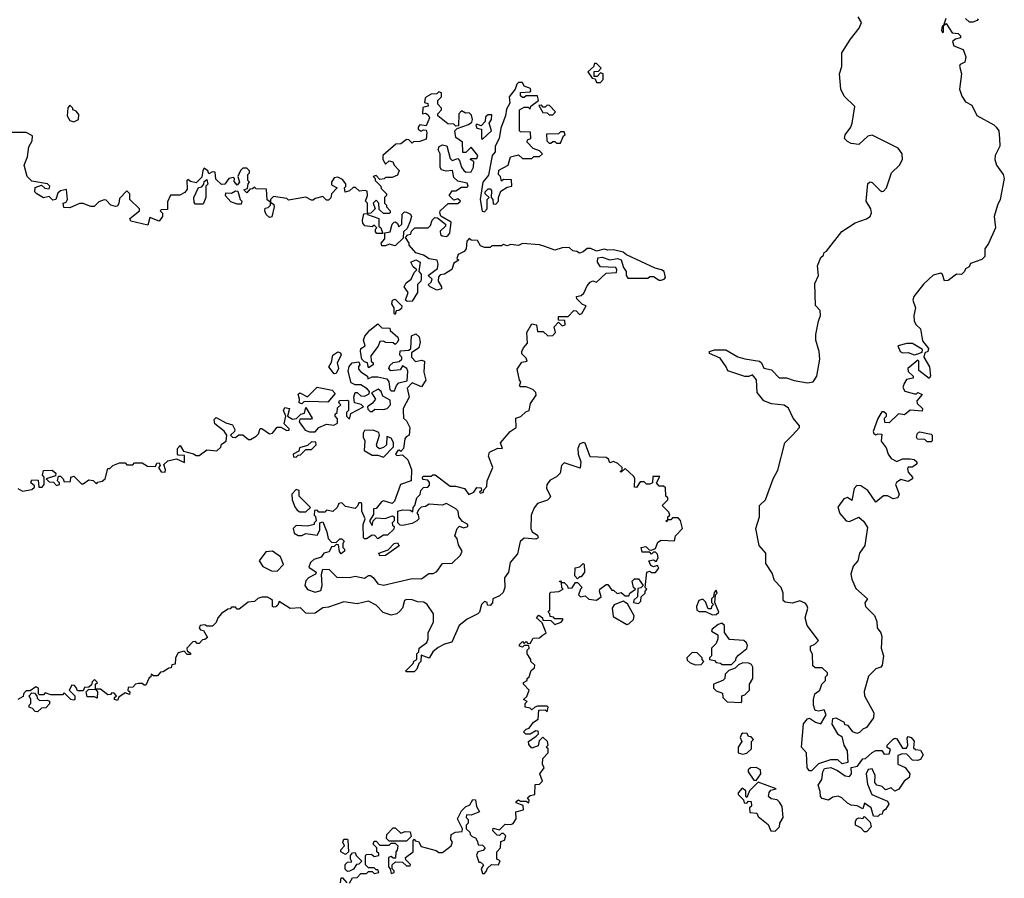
# Model space of a CAD drawing. Extents: x 2604950 to 2749250, y 940531 to 1028284.
# Tile 75 of 220: x 2629441 to 2634620, y 1017505 to 1022020. Entities that reach past the tile are written whole.
import ezdxf

# ---------------------------------------------------------------- set-up
doc = ezdxf.new("R2010")
doc.units = 0

msp = doc.modelspace()

# ---------------------------------------------------------------- linework, layer by layer
at = {"layer": '0CON05XD'}
for points in [[(2634313, 1022027), (2634300, 1021990), (2634292.5, 1021985), (2634290, 1021965), (2634295, 1021952.5), (2634300, 1021955), (2634300, 1021990), (2634315, 1022000), (2634345, 1021950), (2634377, 1021947), (2634390, 1021935), (2634390, 1021925), (2634363, 1021917), (2634347.5, 1021905), (2634355, 1021882.5), (2634403, 1021863), (2634417.5, 1021825), (2634413, 1021797), (2634387.5, 1021785), (2634383.8, 1021775), (2634394, 1021735), (2634384.4, 1021655), (2634397.3, 1021617.3), (2634415, 1021588.8), (2634450, 1021570), (2634475, 1021516.2), (2634565, 1021467.5), (2634578, 1021455), (2634590.8, 1021435), (2634594.4, 1021395), (2634595.6, 1021355), (2634572.2, 1021305), (2634570, 1021285), (2634578.6, 1021255), (2634614.2, 1021205), (2634620, 1021185), (2634598.8, 1021075), (2634583.8, 1021045), (2634566.7, 1020985), (2634573.8, 1020925), (2634536.8, 1020843.2), (2634516.7, 1020815), (2634517.5, 1020775), (2634501.7, 1020758.3), (2634441.7, 1020738.3), (2634435, 1020720), (2634415, 1020710), (2634410, 1020695), (2634395, 1020680), (2634368.3, 1020681.7), (2634325, 1020648.8), (2634305, 1020647.5), (2634295, 1020680), (2634286.4, 1020686.4), (2634245, 1020676.7), (2634195, 1020628.8), (2634143.8, 1020565), (2634138, 1020545), (2634152, 1020505), (2634144, 1020465), (2634146.7, 1020435), (2634155.9, 1020415.9), (2634180, 1020395), (2634190.5, 1020330.5), (2634221.7, 1020291.7), (2634217.5, 1020275), (2634201.7, 1020268.3), (2634197.5, 1020245), (2634226.7, 1020195), (2634232.5, 1020145), (2634225, 1020132.5), (2634170, 1020175), (2634170, 1020225), (2634165, 1020230), (2634113.3, 1020185), (2634115, 1020170), (2634140, 1020145), (2634140, 1020135), (2634105, 1020127.5), (2634093.8, 1020106.2), (2634086.7, 1020085), (2634096.4, 1020066.4), (2634147, 1020053), (2634157.5, 1020052.5), (2634165, 1020060), (2634188.3, 1020048.3), (2634160, 1020015), (2634161.7, 1020001.7), (2634190, 1019975), (2634188.3, 1019961.7), (2634125, 1019966.7), (2634095, 1019942.5), (2634063, 1019947), (2634015, 1019900), (2633991.7, 1019901.7), (2633990, 1019925), (2634000, 1019935), (2634000, 1019945), (2633987, 1019957), (2633975, 1019957.5), (2633955, 1019922.5), (2633930, 1019855), (2633933.6, 1019843.6), (2633945, 1019837.5), (2633955, 1019842.5), (2633975, 1019840), (2633973, 1019803), (2633998.3, 1019768.3), (2634008.8, 1019735), (2634025, 1019713.3), (2634055, 1019697.5), (2634085, 1019710), (2634125, 1019710), (2634145, 1019707.5), (2634160, 1019695), (2634160, 1019685), (2634150, 1019675), (2634135, 1019667.5), (2634115, 1019667.5), (2634110.7, 1019659.3), (2634115, 1019640), (2634137.5, 1019615), (2634137.5, 1019605), (2634115, 1019591.2), (2634075, 1019602.5), (2634053.6, 1019586.4), (2634047.5, 1019575), (2634067.5, 1019525), (2634060, 1019505), (2634035, 1019500), (2634005.8, 1019515.8), (2633985, 1019516), (2633945, 1019482.5), (2633902, 1019545), (2633865, 1019568), (2633845, 1019570), (2633830, 1019555), (2633818.3, 1019491.7), (2633795, 1019507.5), (2633775, 1019500), (2633743.9, 1019456.1), (2633755, 1019422.5), (2633787.5, 1019385), (2633805, 1019381.2), (2633855, 1019403.3), (2633881.7, 1019381.7), (2633899.5, 1019349.5), (2633892, 1019292), (2633886.2, 1019255), (2633858, 1019215), (2633849.2, 1019175), (2633824.4, 1019145.6), (2633812.5, 1019105), (2633817.7, 1019077.7), (2633839.5, 1019029.5), (2633900, 1018975), (2633887, 1018953), (2633890, 1018935), (2633937, 1018887), (2633949.2, 1018855), (2633951.2, 1018821.2), (2633970, 1018795), (2633975.8, 1018775.8), (2633972, 1018715), (2633984.2, 1018675), (2633977.5, 1018625), (2633970, 1018615), (2633944, 1018606), (2633905, 1018567.5), (2633882.3, 1018487.7), (2633883.8, 1018465), (2633933.8, 1018375), (2633931.7, 1018348.3), (2633895, 1018297.5), (2633875, 1018290), (2633858.3, 1018271.7), (2633845, 1018266.7), (2633822.5, 1018275), (2633798.3, 1018308.3), (2633781.7, 1018311.7), (2633780, 1018325), (2633735, 1018346.7), (2633716.2, 1018343.8), (2633712, 1018315), (2633742.5, 1018265), (2633765, 1018250), (2633776.2, 1018205), (2633793.3, 1018175), (2633796.2, 1018113.8), (2633767, 1018107), (2633745, 1018127.5), (2633705, 1018127.5), (2633643, 1018107), (2633605, 1018070), (2633595, 1018070), (2633582.5, 1018085), (2633580, 1018165), (2633553.3, 1018195), (2633563.5, 1018316.5), (2633585, 1018343.3), (2633595, 1018346.7), (2633626.4, 1018326.4), (2633655, 1018317.5), (2633682.5, 1018365), (2633671.7, 1018391.7), (2633645, 1018383.3), (2633625, 1018387.5), (2633616.7, 1018415), (2633616.7, 1018445), (2633622.5, 1018475), (2633650, 1018495), (2633660, 1018525), (2633680, 1018545), (2633680, 1018565), (2633690, 1018575), (2633690, 1018585), (2633661.7, 1018611.7), (2633625, 1018612.5), (2633613, 1018623), (2633611.7, 1018681.7), (2633600, 1018705), (2633600, 1018725), (2633623.6, 1018736.4), (2633642.5, 1018755), (2633583.3, 1018835), (2633573.3, 1018875), (2633586.2, 1018925), (2633581.7, 1018941.7), (2633572.3, 1018952.3), (2633545, 1018964), (2633505, 1018952), (2633466.7, 1018956.7), (2633456.4, 1018966.4), (2633456.7, 1019005), (2633445.8, 1019035), (2633411.3, 1019071.3), (2633399.1, 1019109.1), (2633365, 1019160), (2633366, 1019215), (2633330.9, 1019255), (2633312.5, 1019345), (2633332.9, 1019405), (2633332.5, 1019465), (2633364.2, 1019495), (2633403.3, 1019605), (2633428.9, 1019651.1), (2633465.7, 1019794.3), (2633505.5, 1019834.5), (2633542.5, 1019875), (2633542.5, 1019885), (2633509.2, 1019925), (2633485, 1019976.7), (2633462.3, 1019992.3), (2633395, 1019999.4), (2633355, 1020015.8), (2633320, 1020060), (2633316.1, 1020126.1), (2633295, 1020152.5), (2633276.1, 1020143.9), (2633255, 1020144.2), (2633165, 1020173.3), (2633157.5, 1020195), (2633125, 1020240), (2633070, 1020265), (2633070, 1020275), (2633095, 1020283.3), (2633155, 1020283.3), (2633217.9, 1020247.9), (2633255, 1020235.8), (2633332.5, 1020225), (2633343.3, 1020215), (2633355, 1020187.5), (2633395, 1020178.8), (2633435, 1020136.7), (2633475, 1020136), (2633515, 1020122), (2633585, 1020110), (2633615, 1020116.2), (2633634.2, 1020145), (2633649.2, 1020235), (2633646, 1020275), (2633629.2, 1020335), (2633629.2, 1020365), (2633642, 1020435), (2633653.8, 1020465), (2633650.7, 1020490.7), (2633627, 1020517), (2633623, 1020633), (2633642.5, 1020675), (2633637.5, 1020725), (2633655, 1020770), (2633668.3, 1020781.7), (2633672.5, 1020795), (2633685, 1020802.5), (2633765, 1020906.2), (2633835, 1020952.5), (2633895, 1020972), (2633913.8, 1020985), (2633922, 1021005), (2633918, 1021025), (2633893.3, 1021065), (2633901.7, 1021158.3), (2633913.6, 1021166.4), (2633925, 1021163.3), (2633965, 1021123.3), (2633975, 1021116.7), (2633985, 1021118.8), (2634000, 1021135), (2634026.2, 1021213.8), (2634068.8, 1021255), (2634083.8, 1021285), (2634083.3, 1021315), (2634061.2, 1021345), (2633925, 1021413.3), (2633902.7, 1021407.3), (2633855, 1021363.3), (2633815, 1021368.8), (2633795, 1021378.8), (2633780, 1021395), (2633783.3, 1021415), (2633813.3, 1021455), (2633820, 1021475), (2633833.6, 1021563.6), (2633777, 1021617), (2633759.2, 1021655), (2633753.8, 1021735), (2633765.9, 1021774.1), (2633766.2, 1021845), (2633811.7, 1021918.3), (2633855.7, 1021975), (2633868, 1022005), (2633852, 1022035)], [(2634483.3, 1022025), (2634477.5, 1022015), (2634455, 1022006.2), (2634437.5, 1022007.5), (2634416.2, 1022026.2)], [(2632495, 1021690), (2632510, 1021705), (2632510, 1021735), (2632495, 1021740), (2632478.3, 1021721.7), (2632461.7, 1021721.7), (2632461.7, 1021748.3), (2632485, 1021750), (2632500, 1021765), (2632475, 1021790), (2632465, 1021790), (2632458.3, 1021771.7), (2632430, 1021745), (2632451.7, 1021711.7), (2632468.3, 1021708.3), (2632475, 1021690), (2632495, 1021690)], [(2631885, 1021010), (2631900, 1021025), (2631900, 1021075), (2631910, 1021085), (2631890, 1021105), (2631890, 1021115), (2631905, 1021130), (2631915, 1021130), (2631921.7, 1021121.7), (2631920, 1021085), (2631930, 1021075), (2631931.7, 1021051.7), (2631945, 1021050), (2631960, 1021065), (2631960, 1021085), (2631971.7, 1021118.3), (2632005, 1021140), (2632030, 1021145), (2632028.3, 1021178.3), (2631985, 1021180), (2631975, 1021170), (2631970, 1021195), (2631960, 1021205), (2631961.7, 1021228.3), (2632010, 1021255), (2632021.7, 1021298.3), (2632065, 1021310), (2632085, 1021290), (2632135, 1021290), (2632145, 1021300), (2632175, 1021300), (2632190, 1021315), (2632175, 1021330), (2632141.7, 1021341.7), (2632110, 1021375), (2632111.7, 1021388.3), (2632130, 1021395), (2632128.3, 1021428.3), (2632075, 1021430), (2632070, 1021435), (2632070, 1021545), (2632095, 1021560), (2632115, 1021560), (2632125, 1021550), (2632130, 1021565), (2632170, 1021595), (2632165, 1021620), (2632105, 1021620), (2632095, 1021610), (2632085, 1021610), (2632075, 1021620), (2632075, 1021637.5), (2632125, 1021640), (2632130, 1021645), (2632128.3, 1021658.3), (2632095, 1021670), (2632085, 1021690), (2632065, 1021690), (2632055, 1021680), (2632046.2, 1021653.8), (2632016.2, 1021615), (2632019.3, 1021580.7), (2632000.7, 1021549.3), (2631996.4, 1021513.6), (2631970.7, 1021449.3), (2631963.3, 1021395), (2631942.5, 1021355), (2631942.5, 1021325), (2631926.7, 1021305), (2631907, 1021203), (2631877.5, 1021165), (2631863.3, 1021075), (2631873, 1021013), (2631885, 1021010)], [(2631777, 1021227), (2631788.3, 1021218.3), (2631815, 1021220), (2631827.5, 1021245), (2631830, 1021275), (2631810, 1021285), (2631815, 1021290), (2631845, 1021290), (2631850, 1021305), (2631815, 1021350), (2631788.3, 1021321.7), (2631771.7, 1021321.7), (2631770, 1021375), (2631735, 1021400), (2631730, 1021435), (2631741.7, 1021448.3), (2631801.7, 1021468.3), (2631818.3, 1021481.7), (2631822.5, 1021495), (2631817, 1021517), (2631805, 1021530), (2631785, 1021527.5), (2631765, 1021540), (2631750, 1021525), (2631748.3, 1021461.7), (2631735, 1021460), (2631725, 1021470), (2631693, 1021473), (2631640, 1021515), (2631640, 1021525), (2631660, 1021545), (2631660, 1021555), (2631640, 1021575), (2631640, 1021595), (2631660, 1021615), (2631660, 1021635), (2631645, 1021640), (2631635, 1021630), (2631605, 1021627.5), (2631580, 1021615), (2631573, 1021607), (2631570, 1021585), (2631588.3, 1021578.3), (2631590, 1021565), (2631561.7, 1021558.3), (2631560, 1021525), (2631575, 1021527.5), (2631590, 1021520), (2631597, 1021503), (2631578.3, 1021461.7), (2631545, 1021467.5), (2631537.5, 1021455), (2631537.5, 1021445), (2631553, 1021433), (2631565, 1021440), (2631578.3, 1021438.3), (2631582.5, 1021425), (2631578.3, 1021391.7), (2631545, 1021380), (2631513, 1021377), (2631505, 1021370), (2631488.3, 1021388.3), (2631475, 1021390), (2631445, 1021367.5), (2631420, 1021365), (2631350, 1021305), (2631350, 1021285), (2631365, 1021260), (2631385, 1021277.5), (2631403, 1021273), (2631410, 1021255), (2631437, 1021227), (2631428.3, 1021201.7), (2631399.3, 1021190.7), (2631365, 1021190), (2631357, 1021183), (2631335, 1021180), (2631315, 1021200), (2631300, 1021195), (2631310, 1021185), (2631310, 1021175), (2631340, 1021145), (2631341.7, 1021131.7), (2631370, 1021105), (2631370, 1021095), (2631360, 1021085), (2631360, 1021055), (2631370, 1021045), (2631370, 1021035), (2631390, 1021015), (2631390, 1021005), (2631385, 1021000), (2631355, 1021000), (2631331.7, 1021021.7), (2631330, 1021055), (2631315, 1021070), (2631300, 1021055), (2631310, 1021025), (2631288.3, 1021001.7), (2631270, 1021000), (2631270, 1020995), (2631330, 1020975), (2631330, 1020935), (2631340, 1020925), (2631350, 1020895), (2631320, 1020895), (2631312.5, 1020905), (2631312.5, 1020917.5), (2631320, 1020925), (2631305, 1020940), (2631295, 1020930), (2631256.7, 1020936.7), (2631245, 1020950), (2631243.3, 1020965), (2631251.7, 1020998.3), (2631270, 1021000), (2631270, 1021055), (2631260, 1021065), (2631270, 1021095), (2631268.3, 1021118.3), (2631255, 1021122.5), (2631228.3, 1021118.3), (2631207, 1021137), (2631195, 1021137.5), (2631175, 1021120), (2631153, 1021113), (2631150, 1021135), (2631157, 1021143), (2631157, 1021157), (2631139.3, 1021179.3), (2631115, 1021192.5), (2631095, 1021187.5), (2631080, 1021165), (2631081.7, 1021151.7), (2631110, 1021135), (2631080, 1021105), (2631077, 1021083), (2631065, 1021070), (2631055, 1021070), (2631035, 1021090), (2630995, 1021080), (2630985, 1021070), (2630975, 1021070), (2630945, 1021087.5), (2630855, 1021070), (2630845, 1021080), (2630775, 1021090), (2630760, 1021075), (2630760, 1021060), (2630778.3, 1021048.3), (2630780, 1021035), (2630767, 1020983), (2630755, 1020980), (2630737.5, 1020995), (2630730, 1021015), (2630731.7, 1021028.3), (2630748.3, 1021031.7), (2630760, 1021045), (2630760, 1021060), (2630743, 1021073), (2630738.3, 1021128.3), (2630685, 1021130), (2630675, 1021140), (2630665, 1021130), (2630651.7, 1021128.3), (2630635, 1021110), (2630620, 1021125), (2630638.3, 1021131.7), (2630642.5, 1021157.5), (2630650, 1021165), (2630640, 1021175), (2630640, 1021205), (2630650, 1021215), (2630650, 1021225), (2630635, 1021240), (2630615, 1021240), (2630603, 1021227), (2630587.5, 1021195), (2630597.5, 1021165), (2630585, 1021150), (2630568.3, 1021168.3), (2630570, 1021185), (2630565, 1021190), (2630540, 1021185), (2630520, 1021155), (2630503, 1021153), (2630471.7, 1021181.7), (2630468.3, 1021218.3), (2630455, 1021220), (2630435, 1021210), (2630430, 1021225), (2630411.7, 1021238.3), (2630403.6, 1021226.4), (2630398.3, 1021191.7), (2630368.3, 1021161.7), (2630338.3, 1021168.3), (2630325, 1021180), (2630320, 1021175), (2630321.7, 1021128.3), (2630309.3, 1021110.7), (2630283, 1021097), (2630233.3, 1021096.7), (2630218.3, 1021061.7), (2630218.3, 1021021.7), (2630185, 1021020), (2630180, 1021015), (2630191.7, 1021001.7), (2630192.5, 1020985), (2630175, 1020960), (2630125, 1020980), (2630115, 1020940), (2630025, 1020960), (2630020, 1020975), (2630070, 1021015), (2630070, 1021025), (2630020, 1021075), (2630020, 1021105), (2630005, 1021120), (2629965, 1021080), (2629962.5, 1021055), (2629955, 1021040), (2629945, 1021037.5), (2629920, 1021045), (2629895, 1021070), (2629885, 1021072.5), (2629857.5, 1021062.5), (2629831.7, 1021038.3), (2629815, 1021036.7), (2629775, 1021052.5), (2629755, 1021052.5), (2629705, 1021030), (2629672.5, 1021032.5), (2629670, 1021055), (2629685, 1021060), (2629692.5, 1021075), (2629687, 1021127), (2629655, 1021120), (2629641.7, 1021108.3), (2629630, 1021075), (2629615, 1021070), (2629595, 1021090), (2629565, 1021082.5), (2629530, 1021105), (2629520, 1021115), (2629521.7, 1021138.3), (2629555, 1021150), (2629573.3, 1021133.3), (2629595, 1021130), (2629600, 1021145), (2629587, 1021157), (2629505, 1021170), (2629480, 1021195), (2629463.3, 1021255), (2629481.7, 1021298.3), (2629488.3, 1021351.7), (2629507, 1021383), (2629508.3, 1021408.3), (2629475, 1021427.5), (2629395, 1021427.5)], [(2629725, 1021482.5), (2629750, 1021495), (2629751.7, 1021521.7), (2629738.3, 1021538.3), (2629720, 1021545), (2629720, 1021555), (2629705, 1021570), (2629693, 1021557), (2629690, 1021515), (2629705, 1021490), (2629725, 1021482.5)], [(2632245, 1021520), (2632260, 1021535), (2632228.3, 1021568.3), (2632215, 1021570), (2632205, 1021560), (2632195, 1021560), (2632185, 1021570), (2632171.7, 1021568.3), (2632191.7, 1021531.7), (2632215, 1021530), (2632225, 1021520), (2632245, 1021520)], [(2631875, 1021392.5), (2631922.5, 1021435), (2631910, 1021475), (2631922.5, 1021495), (2631925, 1021520), (2631905, 1021520), (2631891.7, 1021508.3), (2631890, 1021485), (2631868.3, 1021461.7), (2631845, 1021470), (2631840, 1021465), (2631845, 1021450), (2631870, 1021445), (2631870, 1021395), (2631875, 1021392.5)], [(2632285, 1021370), (2632301.7, 1021408.3), (2632310, 1021415), (2632305, 1021430), (2632285, 1021430), (2632275, 1021420), (2632211.7, 1021418.3), (2632213, 1021383), (2632225, 1021370), (2632235, 1021370), (2632245, 1021380), (2632255, 1021380), (2632265, 1021370), (2632285, 1021370)], [(2631168.3, 1020171.7), (2631173, 1020197), (2631190, 1020215), (2631225, 1020220), (2631230, 1020205), (2631223, 1020197), (2631223, 1020183), (2631235, 1020167.5), (2631270, 1020145), (2631271.7, 1020131.7), (2631295, 1020142.5), (2631325, 1020142.5), (2631371.7, 1020131.7), (2631382.5, 1020115), (2631387.5, 1020075), (2631395, 1020067.5), (2631411.7, 1020068.3), (2631423, 1020097), (2631435, 1020110), (2631478.3, 1020121.7), (2631481.7, 1020171.7), (2631476.4, 1020186.4), (2631455, 1020200), (2631441.7, 1020178.3), (2631393, 1020173), (2631382.5, 1020185), (2631388.3, 1020201.7), (2631405, 1020217.5), (2631437, 1020223), (2631450, 1020235), (2631450, 1020245), (2631440, 1020255), (2631441.7, 1020278.3), (2631487.5, 1020282.5), (2631498.3, 1020291.7), (2631501.7, 1020358.3), (2631525, 1020367.5), (2631541.7, 1020351.7), (2631547.5, 1020325), (2631540, 1020295), (2631502.5, 1020267.5), (2631502.5, 1020245), (2631523, 1020223), (2631555, 1020230), (2631570, 1020225), (2631567, 1020167), (2631577.5, 1020125), (2631555, 1020090), (2631505, 1020110), (2631478.3, 1020081.7), (2631490, 1020035), (2631457.5, 1019975), (2631457.5, 1019965), (2631460, 1019925), (2631475, 1019910), (2631492.5, 1019875), (2631490, 1019835), (2631473.6, 1019826.4), (2631466.7, 1019815), (2631460, 1019765), (2631445, 1019750), (2631437, 1019757), (2631430, 1019755), (2631417.5, 1019735), (2631425, 1019727.5), (2631455, 1019732.5), (2631482.5, 1019705), (2631502.5, 1019655), (2631500, 1019595), (2631443.6, 1019576.4), (2631411.7, 1019488.3), (2631400, 1019475), (2631355, 1019490), (2631343.3, 1019485), (2631315, 1019450), (2631301.7, 1019448.3), (2631301.7, 1019418.3), (2631280, 1019385), (2631295, 1019360), (2631300, 1019385), (2631315, 1019400), (2631363, 1019397), (2631401.7, 1019411.7), (2631410, 1019405), (2631410, 1019385), (2631400, 1019375), (2631401.7, 1019361.7), (2631410, 1019355), (2631408.3, 1019341.7), (2631375, 1019310), (2631355, 1019310), (2631325, 1019290), (2631308.3, 1019308.3), (2631295, 1019310), (2631265, 1019290), (2631255, 1019290), (2631250, 1019295), (2631247.5, 1019365), (2631257.5, 1019395), (2631240, 1019435), (2631240, 1019475), (2631235, 1019480), (2631225, 1019480), (2631218.3, 1019461.7), (2631205, 1019450), (2631155, 1019460), (2631135, 1019480), (2631120, 1019475), (2631110, 1019455), (2631087, 1019433), (2631055, 1019440), (2631045, 1019430), (2631015, 1019430), (2631005, 1019440), (2630991.7, 1019438.3), (2630990, 1019415), (2630997, 1019407), (2631000, 1019385), (2630990, 1019375), (2630990, 1019365), (2630955, 1019357.5), (2630895, 1019360), (2630880, 1019345), (2630885, 1019320), (2630905, 1019307.5), (2630925, 1019307.5), (2630945, 1019317.5), (2631005, 1019310), (2631020, 1019335), (2631020, 1019375), (2631035, 1019380), (2631057, 1019327), (2631062.5, 1019292.5), (2631081.7, 1019271.7), (2631105, 1019270), (2631125, 1019290), (2631135, 1019290), (2631148.3, 1019278.3), (2631140, 1019265), (2631140, 1019245), (2631150, 1019235), (2631150, 1019225), (2631131.7, 1019211.7), (2631123, 1019223), (2631118.3, 1019258.3), (2631105, 1019260), (2631095, 1019250), (2631081.7, 1019248.3), (2631068.3, 1019221.7), (2631040, 1019215), (2631026.7, 1019193.3), (2630988.3, 1019181.7), (2630970, 1019165), (2630961.7, 1019141.7), (2631000, 1019115), (2630996.4, 1019103.6), (2630960, 1019085), (2630945, 1019070), (2630940, 1019045), (2630953.9, 1019023.9), (2630995, 1019008.8), (2631025, 1019017.5), (2631032.5, 1019045), (2631027.5, 1019105), (2631035, 1019130), (2631068.3, 1019128.3), (2631108.3, 1019088.3), (2631175, 1019087.5), (2631205, 1019093.3), (2631255, 1019082.5), (2631275, 1019097.5), (2631286.4, 1019096.4), (2631302.5, 1019085), (2631324.2, 1019054.2), (2631355, 1019046), (2631505, 1019081.2), (2631555, 1019080), (2631592.5, 1019107.5), (2631615, 1019107.5), (2631635, 1019117.5), (2631665, 1019160), (2631715, 1019162.5), (2631760, 1019205), (2631767.5, 1019225), (2631748.3, 1019258.3), (2631741.7, 1019291.7), (2631730, 1019305), (2631742.5, 1019345), (2631755, 1019357.5), (2631775, 1019347.5), (2631797.5, 1019355), (2631797.5, 1019365), (2631770.7, 1019380.7), (2631750, 1019405), (2631746.7, 1019435), (2631735, 1019447.5), (2631685, 1019476.7), (2631663, 1019467), (2631595, 1019472.5), (2631575, 1019460), (2631553, 1019457), (2631540, 1019445), (2631530, 1019425), (2631537, 1019417), (2631540, 1019395), (2631530, 1019385), (2631505, 1019370), (2631455, 1019360), (2631441.7, 1019361.7), (2631430, 1019375), (2631430, 1019435), (2631455, 1019442.5), (2631495, 1019440), (2631508.3, 1019431.7), (2631510, 1019455), (2631520, 1019465), (2631530, 1019505), (2631547, 1019523), (2631550, 1019545), (2631565, 1019560), (2631588.3, 1019561.7), (2631597, 1019573), (2631597, 1019587), (2631588.3, 1019598.3), (2631561.7, 1019601.7), (2631560, 1019615), (2631565, 1019620), (2631605, 1019620), (2631613, 1019627), (2631627, 1019627), (2631705, 1019567.5), (2631733, 1019567), (2631780, 1019555), (2631803.6, 1019523.6), (2631830, 1019535), (2631845, 1019560), (2631868.3, 1019558.3), (2631870, 1019545), (2631860, 1019535), (2631865, 1019530), (2631880, 1019535), (2631881.7, 1019548.3), (2631897.5, 1019565), (2631900, 1019595), (2631930, 1019665), (2631907.5, 1019725), (2631912.5, 1019745), (2631955, 1019767.5), (2631980, 1019765), (2631970, 1019795), (2632020, 1019855), (2632052.5, 1019875), (2632050, 1019925), (2632077, 1019933), (2632102.5, 1019957.5), (2632120, 1019965), (2632128.3, 1020001.7), (2632157.5, 1020045), (2632155, 1020060), (2632140, 1020075), (2632105, 1020090), (2632075, 1020090), (2632070, 1020095), (2632072.5, 1020105), (2632077.5, 1020115), (2632070, 1020125), (2632058.3, 1020181.7), (2632081.7, 1020218.3), (2632110, 1020225), (2632105, 1020240), (2632082.5, 1020262.5), (2632082.5, 1020275), (2632090, 1020295), (2632111.7, 1020318.3), (2632107.5, 1020375), (2632135, 1020420), (2632160, 1020415), (2632165, 1020380), (2632195, 1020380), (2632218.3, 1020358.3), (2632245, 1020360), (2632260, 1020375), (2632252.5, 1020405), (2632275, 1020430), (2632295, 1020410), (2632310, 1020415), (2632308.3, 1020438.3), (2632275, 1020440), (2632275, 1020460), (2632325, 1020460), (2632355, 1020490), (2632368.3, 1020488.3), (2632385, 1020470), (2632397.5, 1020475), (2632420, 1020515), (2632401.7, 1020521.7), (2632371.7, 1020551.7), (2632370, 1020565), (2632395, 1020570), (2632408.3, 1020581.7), (2632425, 1020620), (2632440.7, 1020639.3), (2632455, 1020646.7), (2632475, 1020640), (2632525, 1020687.5), (2632580, 1020690), (2632582.5, 1020705), (2632576.2, 1020716.2), (2632495, 1020720), (2632480, 1020745), (2632482.5, 1020767.5), (2632505, 1020771.2), (2632545, 1020756.7), (2632585, 1020763.3), (2632605, 1020757.5), (2632616.4, 1020716.4), (2632630, 1020695), (2632630, 1020675), (2632640, 1020660), (2632745, 1020660), (2632755, 1020670), (2632775, 1020670), (2632805, 1020650), (2632815, 1020650), (2632830, 1020655), (2632837.5, 1020665), (2632830, 1020695), (2632817.5, 1020705), (2632783, 1020713), (2632633, 1020783), (2632615, 1020797.5), (2632565, 1020810), (2632535, 1020807.5), (2632515, 1020813.3), (2632475, 1020802.5), (2632445, 1020817.5), (2632425, 1020817.5), (2632405, 1020800), (2632385, 1020792.5), (2632371.7, 1020801.7), (2632350, 1020805), (2632331.7, 1020821.7), (2632295, 1020820), (2632255, 1020808.8), (2632203, 1020827), (2632175, 1020836.7), (2632085, 1020842.5), (2632065, 1020833.3), (2632025, 1020837.5), (2632005, 1020830), (2631985, 1020837.5), (2631975, 1020830), (2631925, 1020830), (2631915, 1020822.5), (2631885, 1020822.5), (2631865, 1020830), (2631848.3, 1020858.3), (2631815, 1020860), (2631805, 1020870), (2631792.5, 1020855), (2631790, 1020815), (2631778.3, 1020801.7), (2631747.5, 1020785), (2631740, 1020765), (2631750, 1020755), (2631725, 1020740), (2631713, 1020707), (2631675, 1020682.5), (2631651.7, 1020678.3), (2631643, 1020667), (2631642.5, 1020645), (2631660, 1020615), (2631660, 1020605), (2631635, 1020597.5), (2631600, 1020615), (2631590, 1020625), (2631605, 1020640), (2631610, 1020655), (2631590, 1020675), (2631638.3, 1020711.7), (2631642.5, 1020735), (2631637.5, 1020755), (2631595, 1020762.5), (2631565, 1020782.5), (2631523.9, 1020793.9), (2631490, 1020835), (2631490, 1020845), (2631470, 1020875), (2631481.7, 1020888.3), (2631498.3, 1020891.7), (2631501.7, 1020908.3), (2631520, 1020925), (2631590, 1020925), (2631601.7, 1020938.3), (2631610, 1020965), (2631625, 1020980), (2631638.3, 1020978.3), (2631680, 1020945), (2631680, 1020935), (2631653, 1020907), (2631655, 1020890), (2631662.5, 1020882.5), (2631685, 1020880), (2631695, 1020887.5), (2631703, 1020897), (2631710, 1020955), (2631656.7, 1020986.7), (2631650, 1021005), (2631653.3, 1021015), (2631695, 1021052.5), (2631745, 1021052.5), (2631760, 1021065), (2631745, 1021077.5), (2631725, 1021070), (2631700, 1021095), (2631715, 1021120), (2631735, 1021120), (2631765, 1021140), (2631795, 1021140), (2631800, 1021145), (2631795, 1021160), (2631745, 1021170), (2631725, 1021190), (2631717, 1021227), (2631683.3, 1021223.3), (2631660, 1021230), (2631653.3, 1021243.3), (2631652.5, 1021315), (2631642.5, 1021335), (2631647, 1021353), (2631665, 1021362.5), (2631686.7, 1021356.7), (2631705, 1021290), (2631715, 1021280), (2631745, 1021290), (2631755, 1021280), (2631763.8, 1021243.8), (2631777, 1021227)], [(2630405, 1021050), (2630365, 1021050), (2630358.3, 1021058.3), (2630357.5, 1021085), (2630381.7, 1021138.3), (2630398.3, 1021141.7), (2630410, 1021155), (2630411.7, 1021168.3), (2630425, 1021180), (2630430, 1021155), (2630420, 1021145), (2630420, 1021085), (2630405, 1021050)], [(2630605, 1021050), (2630585, 1021050), (2630551.7, 1021061.7), (2630523, 1021093), (2630525, 1021110), (2630555, 1021107.5), (2630575, 1021120), (2630588.3, 1021118.3), (2630600, 1021075), (2630610, 1021065), (2630605, 1021050)], [(2631415, 1020830), (2631385, 1020840), (2631365, 1020830), (2631345, 1020830), (2631342.5, 1020845), (2631361.7, 1020868.3), (2631361.7, 1020898.3), (2631390, 1020905), (2631400, 1020945), (2631410, 1020955), (2631417.5, 1020957.5), (2631428.3, 1020948.3), (2631435, 1020930), (2631450, 1020945), (2631453, 1020997), (2631465, 1021010), (2631475, 1021007.5), (2631496.4, 1020996.4), (2631502.5, 1020985), (2631495, 1020960), (2631478.3, 1020921.7), (2631460, 1020905), (2631458.3, 1020871.7), (2631415, 1020830)], [(2631478.3, 1020538.3), (2631470, 1020545), (2631483.3, 1020585), (2631463.3, 1020615), (2631473.3, 1020636.7), (2631500, 1020655), (2631515, 1020690), (2631530, 1020705), (2631510.7, 1020720.7), (2631497.5, 1020745), (2631525, 1020757.5), (2631547.5, 1020745), (2631540, 1020695), (2631551.7, 1020681.7), (2631553, 1020657), (2631550, 1020645), (2631533, 1020627), (2631532.5, 1020585), (2631505, 1020540), (2631478.3, 1020538.3)], [(2631415, 1020470), (2631410, 1020475), (2631410, 1020505), (2631397.5, 1020525), (2631402.5, 1020545), (2631415, 1020550), (2631450, 1020515), (2631448.3, 1020501.7), (2631435, 1020490), (2631421.7, 1020488.3), (2631415, 1020470)], [(2631275, 1020190), (2631270, 1020215), (2631255, 1020220), (2631240, 1020235), (2631232.5, 1020275), (2631235, 1020290), (2631257.5, 1020305), (2631250, 1020335), (2631256.7, 1020355), (2631282.3, 1020387.7), (2631325, 1020420), (2631345, 1020400), (2631388.3, 1020398.3), (2631390, 1020385), (2631430, 1020350), (2631432.5, 1020335), (2631427, 1020323), (2631415, 1020312.5), (2631405, 1020320), (2631365, 1020322.5), (2631355, 1020330), (2631335, 1020327.5), (2631326.1, 1020303.9), (2631288.3, 1020251.7), (2631290, 1020225), (2631300, 1020215), (2631300, 1020205), (2631275, 1020190)], [(2634145, 1020257.5), (2634165, 1020262.5), (2634188.3, 1020271.7), (2634190, 1020285), (2634137, 1020317), (2634107, 1020317), (2634060, 1020305), (2634072.5, 1020275), (2634085, 1020267.5), (2634115, 1020270), (2634145, 1020257.5)], [(2631095, 1020157.5), (2631067.5, 1020195), (2631081.7, 1020218.3), (2631087.5, 1020255), (2631115, 1020272.5), (2631128.3, 1020268.3), (2631132.5, 1020255), (2631110, 1020215), (2631117.5, 1020185), (2631105, 1020160), (2631095, 1020157.5)], [(2629430, 1019555), (2629455, 1019540), (2629505, 1019550), (2629518.3, 1019561.7), (2629518.3, 1019568.3), (2629500, 1019585), (2629505, 1019600), (2629538.3, 1019598.3), (2629541.7, 1019561.7), (2629558.3, 1019561.7), (2629570, 1019575), (2629570, 1019615), (2629560, 1019625), (2629565, 1019650), (2629611.7, 1019651.7), (2629630, 1019635), (2629628.3, 1019621.7), (2629580, 1019605), (2629595, 1019590), (2629618.3, 1019588.3), (2629635, 1019570), (2629650, 1019575), (2629650, 1019585), (2629640, 1019595), (2629645, 1019620), (2629655, 1019620), (2629670, 1019605), (2629675, 1019590), (2629708.3, 1019591.7), (2629710, 1019615), (2629725, 1019620), (2629765, 1019580), (2629775, 1019580), (2629805, 1019600), (2629827, 1019597), (2629845, 1019580), (2629851.7, 1019588.3), (2629875, 1019592.5), (2629890, 1019605), (2629905, 1019660), (2629915, 1019660), (2629930, 1019675), (2629965, 1019690), (2629995, 1019690), (2630005, 1019680), (2630035, 1019680), (2630045, 1019690), (2630085, 1019690), (2630113, 1019673), (2630155, 1019670), (2630161.7, 1019688.3), (2630175, 1019690), (2630180, 1019675), (2630170, 1019665), (2630185, 1019642.5), (2630205, 1019640), (2630207, 1019653), (2630198.3, 1019681.7), (2630219.3, 1019700.7), (2630265, 1019710), (2630308.3, 1019691.7), (2630308.3, 1019728.3), (2630275, 1019730), (2630270, 1019735), (2630270, 1019765), (2630285, 1019780), (2630301.7, 1019751.7), (2630355, 1019737.5), (2630368.3, 1019728.3), (2630385, 1019727.5), (2630425, 1019757.5), (2630477, 1019753), (2630498.3, 1019771.7), (2630501.7, 1019788.3), (2630527, 1019803), (2630530, 1019835), (2630515.9, 1019855.9), (2630466.7, 1019895), (2630463.3, 1019916.7), (2630475, 1019927.5), (2630525, 1019900), (2630559.3, 1019889.3), (2630572.5, 1019865), (2630570, 1019855), (2630550, 1019835), (2630560, 1019825), (2630575, 1019822.5), (2630593, 1019837), (2630615, 1019837.5), (2630645, 1019812.5), (2630655, 1019812.5), (2630685, 1019830), (2630697, 1019843), (2630705, 1019870), (2630715, 1019870), (2630755, 1019842.5), (2630770, 1019845), (2630795, 1019877.5), (2630815, 1019877.5), (2630845, 1019860), (2630858.3, 1019861.7), (2630858.3, 1019868.3), (2630832.5, 1019895), (2630840, 1019935), (2630827.5, 1019965), (2630835, 1019980), (2630860, 1019975), (2630850, 1019935), (2630875, 1019920), (2630897.5, 1019922.5), (2630920, 1019945), (2630938.3, 1019951.7), (2630945, 1019980), (2630980, 1019925), (2630975, 1019920), (2630915, 1019920), (2630910, 1019905), (2630941.7, 1019861.7), (2630965, 1019852.5), (2630995, 1019852.5), (2631015, 1019876.2), (2631055, 1019892.5), (2631093, 1019887), (2631112.5, 1019897.5), (2631111.7, 1019921.7), (2631100, 1019935), (2631100, 1019945), (2631110, 1019955), (2631111.7, 1019978.3), (2631130, 1019995), (2631120, 1020005), (2631123, 1020017), (2631165, 1020020), (2631170, 1020015), (2631170, 1019965), (2631160, 1019955), (2631160, 1019935), (2631175, 1019920), (2631181.7, 1019948.3), (2631250, 1019985), (2631237, 1019997), (2631202.5, 1020005), (2631197.5, 1020035), (2631205, 1020060), (2631215, 1020060), (2631235, 1020042.5), (2631255, 1020040), (2631278.3, 1020051.7), (2631280, 1020065), (2631269.3, 1020079.3), (2631235, 1020100), (2631205, 1020100), (2631185, 1020110), (2631168.3, 1020171.7)], [(2630925, 1020000), (2630910, 1020005), (2630912.5, 1020025), (2630905, 1020050), (2630915, 1020057.5), (2630955, 1020037.5), (2631005, 1020087.5), (2631085, 1020072.5), (2631100, 1020055), (2631061.7, 1020008.3), (2630967, 1020013), (2630935, 1020010), (2630925, 1020000)], [(2631295, 1019960), (2631308.3, 1019971.7), (2631355, 1019970), (2631374, 1019976), (2631391.2, 1019995), (2631389.2, 1020019.2), (2631350.7, 1020040.7), (2631342.5, 1020065), (2631326.4, 1020076.4), (2631291.7, 1020058.3), (2631312.5, 1020025), (2631296.7, 1020003.3), (2631270, 1019985), (2631271.7, 1019971.7), (2631285, 1019960), (2631295, 1019960)], [(2631355, 1019720), (2631407, 1019773), (2631406.4, 1019796.4), (2631395, 1019820), (2631371.7, 1019828.3), (2631370, 1019785), (2631355, 1019770), (2631333, 1019763), (2631321.7, 1019771.7), (2631317.5, 1019785), (2631332.5, 1019835), (2631330, 1019850), (2631300.7, 1019860.7), (2631255, 1019860), (2631247.5, 1019845), (2631247.5, 1019825), (2631256.7, 1019805), (2631252.5, 1019755), (2631295, 1019730), (2631325, 1019730), (2631355, 1019720)], [(2634235, 1019800), (2634215, 1019800), (2634201.7, 1019811.7), (2634163.9, 1019813.9), (2634157.5, 1019825), (2634162.5, 1019845), (2634175, 1019852.5), (2634235, 1019840), (2634240, 1019835), (2634240, 1019805), (2634235, 1019800)], [(2631848.3, 1017698.3), (2631851.7, 1017681.7), (2631875, 1017680), (2631890, 1017665), (2631878.3, 1017651.7), (2631850, 1017645), (2631843.3, 1017626.7), (2631855, 1017590), (2631865, 1017590), (2631880, 1017575), (2631867.5, 1017555), (2631875, 1017530), (2631885, 1017530), (2631895, 1017540), (2631901.7, 1017558.3), (2631921.7, 1017578.3), (2631960, 1017575), (2631967.5, 1017597.5), (2631950, 1017605), (2631950, 1017645), (2631970, 1017665), (2631971.7, 1017698.3), (2631990, 1017705), (2631997.5, 1017727.5), (2631985, 1017740), (2631975, 1017740), (2631965, 1017730), (2631951.7, 1017731.7), (2631930, 1017755), (2631931.7, 1017768.3), (2631965, 1017760), (2631995, 1017790), (2632025, 1017787.5), (2632036.4, 1017793.6), (2632051.7, 1017818.3), (2632050, 1017855), (2632090, 1017865), (2632088.3, 1017888.3), (2632051.7, 1017901.7), (2632051.7, 1017908.3), (2632065, 1017917.5), (2632075, 1017910), (2632105, 1017910), (2632118.3, 1017901.7), (2632120, 1017915), (2632111.7, 1017928.3), (2632125, 1017940), (2632150, 1017945), (2632151.7, 1017998.3), (2632175, 1018000), (2632190, 1018015), (2632177.5, 1018055), (2632200, 1018085), (2632190, 1018105), (2632192.5, 1018135), (2632220, 1018165), (2632220, 1018185), (2632210, 1018195), (2632220, 1018205), (2632217.5, 1018225), (2632193.3, 1018246.7), (2632173, 1018227), (2632168.3, 1018201.7), (2632135, 1018190), (2632118.3, 1018208.3), (2632117.5, 1018225), (2632158.3, 1018251.7), (2632170, 1018265), (2632168.3, 1018278.3), (2632155, 1018280), (2632125, 1018262.5), (2632103, 1018263), (2632090, 1018275), (2632105, 1018290), (2632120, 1018295), (2632143.3, 1018326.7), (2632168.3, 1018341.7), (2632171.7, 1018388.3), (2632205, 1018390), (2632215, 1018380), (2632220, 1018405), (2632215, 1018410), (2632165, 1018410), (2632150, 1018405), (2632135, 1018390), (2632125, 1018400), (2632100, 1018405), (2632100, 1018425), (2632110, 1018435), (2632090, 1018445), (2632108.3, 1018461.7), (2632120, 1018495), (2632090, 1018525), (2632090, 1018535), (2632110, 1018545), (2632110, 1018555), (2632120, 1018565), (2632131.7, 1018598.3), (2632148.3, 1018611.7), (2632150, 1018625), (2632130, 1018645), (2632130, 1018655), (2632110, 1018685), (2632110, 1018705), (2632120, 1018715), (2632118.3, 1018728.3), (2632095, 1018730), (2632085, 1018720), (2632070, 1018725), (2632070, 1018735), (2632085, 1018750), (2632095, 1018740), (2632105, 1018750), (2632111.7, 1018741.7), (2632125, 1018740), (2632141.7, 1018768.3), (2632175, 1018770), (2632188.3, 1018781.7), (2632210, 1018795), (2632188.3, 1018848.3), (2632160, 1018875), (2632171.7, 1018888.3), (2632190, 1018875), (2632191.7, 1018861.7), (2632235, 1018860), (2632255, 1018840), (2632288.3, 1018851.7), (2632300, 1018865), (2632295, 1018870), (2632255, 1018870), (2632248.3, 1018878.3), (2632231.7, 1018881.7), (2632230, 1018895), (2632220, 1018905), (2632230, 1018915), (2632230, 1019005), (2632235, 1019010), (2632277, 1019013), (2632300, 1019025), (2632292.5, 1019032.5), (2632290, 1019060), (2632280, 1019065), (2632285, 1019070), (2632290, 1019060), (2632305, 1019060), (2632320, 1019045), (2632325, 1019030), (2632347, 1019033), (2632365, 1019060), (2632375, 1019060), (2632400, 1019035), (2632390, 1019025), (2632380, 1018995), (2632390, 1018985), (2632415, 1018990), (2632435, 1018972.5), (2632475, 1018967.5), (2632500, 1018985), (2632490, 1019015), (2632492.5, 1019025), (2632525, 1019050), (2632535, 1019050), (2632555, 1019020), (2632565, 1019020), (2632583, 1019003), (2632605, 1019007.5), (2632625, 1018990), (2632645, 1018990), (2632650, 1019005), (2632680, 1019025), (2632670, 1019035), (2632663, 1019067), (2632675, 1019080), (2632695, 1019080), (2632720, 1019045), (2632708.3, 1019031.7), (2632691.7, 1019028.3), (2632690, 1018985), (2632671.7, 1018968.3), (2632670, 1018955), (2632695, 1018950), (2632708.3, 1018961.7), (2632710, 1018985), (2632730, 1019005), (2632730, 1019015), (2632740, 1019025), (2632730, 1019035), (2632740, 1019115), (2632755, 1019120), (2632763, 1019113), (2632785, 1019112.5), (2632802.5, 1019135), (2632795, 1019150), (2632775, 1019142.5), (2632760, 1019150), (2632750, 1019175), (2632775, 1019180), (2632788.3, 1019171.7), (2632799.3, 1019190.7), (2632795, 1019210), (2632785, 1019220), (2632775, 1019220), (2632765, 1019210), (2632755, 1019220), (2632715, 1019220), (2632710, 1019245), (2632735, 1019250), (2632751.7, 1019231.7), (2632765, 1019230), (2632785, 1019240), (2632797, 1019273), (2632815, 1019282.5), (2632885, 1019280), (2632890, 1019305), (2632927.5, 1019345), (2632917, 1019387), (2632905, 1019400), (2632875, 1019400), (2632865, 1019390), (2632850, 1019390), (2632845, 1019380), (2632840, 1019385), (2632850, 1019390), (2632850, 1019405), (2632860, 1019415), (2632855, 1019430), (2632820, 1019465), (2632850, 1019495), (2632850, 1019505), (2632840, 1019515), (2632838.3, 1019558.3), (2632827, 1019567), (2632805, 1019567.5), (2632790, 1019585), (2632808.3, 1019618.3), (2632771.7, 1019618.3), (2632770, 1019585), (2632755, 1019577.5), (2632738.3, 1019578.3), (2632725, 1019590), (2632705, 1019590), (2632685, 1019560), (2632675, 1019562.5), (2632677, 1019607), (2632670, 1019620), (2632625, 1019660), (2632605, 1019640), (2632600, 1019645), (2632610, 1019650), (2632610, 1019665), (2632587, 1019687), (2632565, 1019697.5), (2632545, 1019690), (2632538.3, 1019708.3), (2632525, 1019717.5), (2632441.7, 1019721.7), (2632415, 1019792.5), (2632405, 1019796.7), (2632385, 1019787.5), (2632376.7, 1019765), (2632377.5, 1019735), (2632392.5, 1019695), (2632388.3, 1019661.7), (2632305, 1019690), (2632290, 1019675), (2632283.8, 1019636.2), (2632263.6, 1019616.4), (2632230.7, 1019599.3), (2632214, 1019576), (2632211.2, 1019555), (2632232.5, 1019515), (2632230, 1019505), (2632217, 1019493), (2632165, 1019476.7), (2632146.4, 1019453.6), (2632132, 1019415), (2632128.8, 1019345), (2632137, 1019327), (2632165, 1019310), (2632167.5, 1019295), (2632155, 1019287.5), (2632095, 1019293.3), (2632073.9, 1019276.1), (2632058.8, 1019211.2), (2632020, 1019165), (2632012.5, 1019115), (2631990, 1019085), (2631992.5, 1019035), (2631983, 1019007), (2631965, 1018990), (2631930, 1018975), (2631927, 1018953), (2631915, 1018940), (2631901.7, 1018941.7), (2631900, 1018955), (2631885, 1018960), (2631870, 1018945), (2631860, 1018905), (2631850, 1018895), (2631795, 1018867.5), (2631752.5, 1018835), (2631713, 1018747), (2631675, 1018736.7), (2631641.7, 1018718.3), (2631613.6, 1018696.4), (2631595, 1018662.5), (2631551.7, 1018678.3), (2631550, 1018645), (2631540, 1018635), (2631530, 1018605), (2631515, 1018590), (2631475, 1018590), (2631470, 1018595), (2631510, 1018635), (2631513.6, 1018646.4), (2631530, 1018655), (2631530, 1018685), (2631540, 1018695), (2631542.5, 1018715), (2631582.5, 1018745), (2631590, 1018765), (2631590, 1018795), (2631617, 1018853), (2631617.5, 1018895), (2631583.3, 1018945), (2631567.3, 1018957.3), (2631535, 1018958), (2631505, 1018970), (2631475, 1018971.2), (2631464, 1018965), (2631454.2, 1018925), (2631440.7, 1018909.3), (2631425, 1018895.8), (2631395, 1018888.6), (2631352.4, 1018902.4), (2631315, 1018941.2), (2631275, 1018962), (2631215, 1018948), (2631145, 1018958.8), (2631065, 1018930), (2631035, 1018926.7), (2630995, 1018900), (2630955, 1018897.5), (2630945, 1018900), (2630917, 1018927), (2630863, 1018923), (2630805, 1018960), (2630798.3, 1018941.7), (2630788.3, 1018931.7), (2630775, 1018930), (2630770, 1018935), (2630770, 1018965), (2630760, 1018975), (2630745, 1018982.5), (2630715, 1018982.5), (2630693, 1018977), (2630675, 1018960), (2630643, 1018957), (2630595, 1018920), (2630585, 1018920), (2630575, 1018930), (2630555, 1018930), (2630548.3, 1018921.7), (2630535, 1018920), (2630502.3, 1018897.7), (2630482.5, 1018875), (2630475, 1018850), (2630455, 1018830), (2630425, 1018830), (2630415, 1018837.5), (2630390, 1018835), (2630385, 1018820), (2630391.7, 1018811.7), (2630408.3, 1018808.3), (2630428.3, 1018771.7), (2630415, 1018760), (2630401.7, 1018758.3), (2630385, 1018740), (2630375, 1018740), (2630365, 1018750), (2630351.7, 1018748.3), (2630320, 1018715), (2630321.7, 1018701.7), (2630338.3, 1018688.3), (2630338.3, 1018681.7), (2630321.7, 1018681.7), (2630305, 1018700), (2630275, 1018690), (2630260, 1018665), (2630258.3, 1018631.7), (2630241.7, 1018628.3), (2630238.3, 1018611.7), (2630225, 1018610)], [(2630895, 1019720), (2630905, 1019730), (2630918.3, 1019731.7), (2630945, 1019760), (2630975, 1019760), (2631000, 1019785), (2630998.3, 1019798.3), (2630975, 1019800), (2630955, 1019780), (2630911.7, 1019768.3), (2630908.3, 1019751.7), (2630880, 1019735), (2630881.7, 1019721.7), (2630895, 1019720)], [(2630945, 1019432.5), (2630970, 1019455), (2630910, 1019515), (2630910, 1019545), (2630895, 1019550), (2630872.5, 1019525), (2630873.3, 1019495), (2630888.3, 1019458.3), (2630900.7, 1019440.7), (2630915, 1019432.5), (2630945, 1019432.5)], [(2631335, 1019200), (2631330, 1019215), (2631378.3, 1019231.7), (2631410, 1019265), (2631428.3, 1019268.3), (2631436.4, 1019253.6), (2631365, 1019202.5), (2631335, 1019200)], [(2630795, 1019120), (2630827.5, 1019155), (2630812.5, 1019195), (2630770, 1019225), (2630735, 1019222.5), (2630700, 1019175), (2630720, 1019145), (2630765, 1019122.5), (2630795, 1019120)], [(2632375, 1019080), (2632360, 1019095), (2632363, 1019137), (2632387, 1019143), (2632405, 1019160), (2632410, 1019155), (2632412.5, 1019115), (2632395, 1019090), (2632385, 1019090), (2632375, 1019080)], [(2633085, 1018890), (2633105, 1018892.5), (2633117.5, 1018905), (2633097.5, 1018955), (2633100, 1018995), (2633110, 1019005), (2633105, 1019020), (2633093, 1019007), (2633090, 1018985), (2633080, 1018975), (2633080, 1018955), (2633090, 1018945), (2633080, 1018935), (2633078.3, 1018921.7), (2633061.7, 1018921.7), (2633048.3, 1018958.3), (2633035, 1018972.5), (2633013.6, 1018966.4), (2633000, 1018935), (2633002.5, 1018915), (2633015, 1018907.5), (2633047.5, 1018907.5), (2633085, 1018890)], [(2632635, 1018840), (2632645, 1018842.5), (2632670, 1018865), (2632672.5, 1018885), (2632638.3, 1018948.3), (2632615, 1018962.5), (2632567, 1018943), (2632557.5, 1018925), (2632561.7, 1018881.7), (2632635, 1018840)], [(2633185, 1018630), (2633208.3, 1018651.7), (2633210, 1018665), (2633221.7, 1018678.3), (2633265, 1018712.5), (2633268.3, 1018728.3), (2633263.6, 1018743.6), (2633250, 1018755), (2633175, 1018760), (2633148.3, 1018798.3), (2633147.5, 1018835), (2633133.6, 1018846.4), (2633115, 1018840), (2633082.5, 1018815), (2633080, 1018805), (2633112.5, 1018785), (2633112.5, 1018765), (2633105, 1018740), (2633080, 1018715), (2633080, 1018675), (2633070, 1018665), (2633070, 1018655), (2633095, 1018650), (2633105, 1018640), (2633127, 1018637), (2633135, 1018630), (2633185, 1018630)], [(2632995, 1018627.5), (2633025, 1018630), (2633040, 1018645), (2633030, 1018655), (2633030, 1018665), (2633005, 1018690), (2632978.3, 1018691.7), (2632950, 1018665), (2632951.7, 1018651.7), (2632968.3, 1018638.3), (2632995, 1018627.5)], [(2633235, 1018430), (2633240, 1018435), (2633240, 1018465), (2633255, 1018470), (2633280, 1018495), (2633280, 1018525), (2633297.5, 1018555), (2633297.5, 1018615), (2633289.3, 1018629.3), (2633276.4, 1018636.4), (2633245, 1018637.5), (2633221.7, 1018628.3), (2633205, 1018610), (2633171.7, 1018598.3), (2633151.7, 1018578.3), (2633150, 1018555), (2633140, 1018545), (2633090, 1018525), (2633090, 1018505), (2633105, 1018490), (2633138.3, 1018478.3), (2633140, 1018455), (2633163, 1018433), (2633235, 1018430)], [(2630225, 1018610), (2630195, 1018590), (2630181.7, 1018588.3), (2630165, 1018570), (2630145, 1018570), (2630131.7, 1018578.3), (2630130, 1018565), (2630121.7, 1018558.3), (2630105, 1018520), (2630095, 1018520), (2630085, 1018530), (2630065, 1018530), (2630050, 1018525), (2630035, 1018510), (2630011.7, 1018508.3), (2630010, 1018495), (2630020, 1018485), (2630018.3, 1018471.7), (2629995, 1018480), (2629961.7, 1018458.3), (2629955, 1018440), (2629940, 1018445), (2629940, 1018455), (2629950, 1018465), (2629938.3, 1018478.3), (2629925, 1018480), (2629918.3, 1018471.7), (2629905, 1018470), (2629865, 1018500), (2629840, 1018500), (2629850, 1018485), (2629848.3, 1018451.7), (2629835, 1018460), (2629795, 1018460), (2629790, 1018485), (2629801.7, 1018498.3), (2629840, 1018500), (2629840, 1018525), (2629850, 1018535), (2629835, 1018550), (2629821.7, 1018538.3), (2629818.3, 1018521.7), (2629805, 1018510), (2629781.7, 1018508.3), (2629775, 1018490), (2629745, 1018490), (2629738.3, 1018508.3), (2629728.3, 1018518.3), (2629715, 1018520), (2629700, 1018495), (2629730, 1018465), (2629730, 1018445), (2629725, 1018442.5), (2629710, 1018445), (2629675, 1018480), (2629665, 1018470), (2629605, 1018470), (2629575, 1018480), (2629565, 1018470), (2629545, 1018470), (2629540, 1018475), (2629540, 1018505), (2629525, 1018512.5), (2629495, 1018490), (2629475, 1018490), (2629460, 1018475), (2629458.3, 1018461.7), (2629430, 1018445)], [(2629535, 1018380), (2629521.7, 1018381.7), (2629508.3, 1018398.3), (2629490, 1018405), (2629490, 1018415), (2629500, 1018425), (2629500, 1018445), (2629490, 1018465), (2629505, 1018480), (2629518.3, 1018478.3), (2629530, 1018465), (2629531.7, 1018451.7), (2629545, 1018440), (2629585, 1018442.5), (2629597, 1018437), (2629597, 1018423), (2629578.3, 1018401.7), (2629555, 1018400), (2629535, 1018380)], [(2633245, 1018157.5), (2633265, 1018162.5), (2633290, 1018185), (2633290, 1018225), (2633300, 1018235), (2633288.3, 1018248.3), (2633275, 1018250), (2633267, 1018267), (2633245, 1018267.5), (2633237, 1018263), (2633230, 1018245), (2633240, 1018225), (2633220, 1018195), (2633220, 1018165), (2633245, 1018157.5)], [(2633955, 1017830), (2633931.7, 1017831.7), (2633920, 1017875), (2633885, 1017900), (2633875, 1017870), (2633846.4, 1017886.4), (2633815, 1017890), (2633795, 1017900), (2633765, 1017927.5), (2633746.4, 1017936.4), (2633718.3, 1017931.7), (2633695, 1017916.7), (2633662.5, 1017925), (2633653.3, 1017935), (2633651.7, 1017961.7), (2633640, 1017995), (2633660, 1018025), (2633666.2, 1018065), (2633675, 1018082.5), (2633707, 1018087), (2633742.5, 1018072.5), (2633783, 1018043), (2633805, 1018040), (2633816.4, 1018053.6), (2633815, 1018087.5), (2633847.5, 1018095), (2633875, 1018132.5), (2633890, 1018135), (2633925, 1018166.2), (2633945, 1018176.7), (2633975, 1018177.5), (2633988.3, 1018158.3), (2634015, 1018160), (2634021.7, 1018181.7), (2634003.3, 1018193.3), (2634003.3, 1018205), (2634035, 1018236), (2634045, 1018241.2), (2634055, 1018237.5), (2634085, 1018190), (2634105, 1018190), (2634112.5, 1018205), (2634108.3, 1018241.7), (2634115, 1018250), (2634130, 1018245), (2634146.4, 1018226.4), (2634141.7, 1018191.7), (2634153, 1018183), (2634178.3, 1018178.3), (2634192.5, 1018155), (2634179.5, 1018130.5), (2634163.6, 1018123.6), (2634136.4, 1018126.4), (2634107, 1018157), (2634085, 1018160), (2634060, 1018150), (2634060, 1018105), (2634098.3, 1018088.3), (2634122.5, 1018055), (2634120, 1018035), (2634093.6, 1018016.4), (2634065, 1017973.3), (2634045, 1017962.5), (2634025, 1017980), (2633995, 1017970), (2633978.3, 1017988.3), (2633950, 1017995), (2633938.3, 1018008.3), (2633940, 1018045), (2633925, 1018080), (2633903.6, 1018076.4), (2633892.5, 1018055), (2633900.7, 1018000.7), (2633922.5, 1017945), (2634005, 1017910), (2634012.5, 1017895), (2633995, 1017867.5), (2633981.7, 1017858.3), (2633978.3, 1017841.7), (2633965, 1017840), (2633955, 1017830)], [(2633315, 1018020), (2633340, 1018055), (2633336.7, 1018075), (2633315, 1018087.5), (2633284.1, 1018085.9), (2633272.5, 1018075), (2633272.5, 1018065), (2633301.7, 1018021.7), (2633315, 1018020)], [(2633415, 1017753.3), (2633437.5, 1017775), (2633440, 1017795), (2633456.7, 1017825), (2633451.7, 1017881.7), (2633437.5, 1017905), (2633425, 1017917.5), (2633393, 1017923), (2633380, 1017935), (2633383, 1017957), (2633391.7, 1017968.3), (2633420, 1017975), (2633325, 1018010), (2633280, 1017965), (2633265, 1017930), (2633260, 1017935), (2633260, 1017965), (2633241.7, 1017978.3), (2633220, 1017955), (2633220, 1017945), (2633248.3, 1017918.3), (2633251.7, 1017901.7), (2633265, 1017900), (2633275, 1017910), (2633288.3, 1017908.3), (2633290, 1017885), (2633280, 1017875), (2633281.7, 1017851.7), (2633318.3, 1017848.3), (2633325, 1017830), (2633378.3, 1017788.3), (2633392.5, 1017755), (2633415, 1017753.3)], [(2631175, 1017480), (2631191.7, 1017508.3), (2631215, 1017510), (2631235, 1017530), (2631265, 1017530), (2631275, 1017540), (2631295, 1017540), (2631305, 1017530), (2631330, 1017535), (2631325, 1017550), (2631315, 1017550), (2631305, 1017560), (2631275, 1017560), (2631260, 1017575), (2631260, 1017625), (2631265, 1017630), (2631291.7, 1017631.7), (2631305, 1017620), (2631330, 1017625), (2631330, 1017635), (2631320, 1017645), (2631320, 1017665), (2631300, 1017685), (2631305, 1017700), (2631315, 1017700), (2631335, 1017680), (2631385, 1017680), (2631395, 1017690), (2631415, 1017690), (2631430, 1017675), (2631427, 1017653), (2631420, 1017645), (2631418.3, 1017611.7), (2631405, 1017610), (2631395, 1017620), (2631380, 1017615), (2631380, 1017565), (2631390, 1017555), (2631395, 1017530), (2631410, 1017535), (2631410, 1017545), (2631400, 1017555), (2631400, 1017575), (2631418.3, 1017591.7), (2631455, 1017590), (2631475, 1017570), (2631495, 1017570), (2631497, 1017577), (2631471.7, 1017601.7), (2631470, 1017615), (2631510, 1017645), (2631510, 1017705), (2631515, 1017710), (2631521.7, 1017701.7), (2631538.3, 1017698.3), (2631553, 1017673), (2631631.7, 1017651.7), (2631645, 1017640), (2631665, 1017640), (2631710, 1017675), (2631717.5, 1017695), (2631708.3, 1017708.3), (2631710, 1017735), (2631733, 1017747), (2631768.3, 1017751.7), (2631770, 1017765), (2631743, 1017817), (2631765, 1017860), (2631785, 1017880), (2631809.3, 1017890.7), (2631825, 1017920), (2631838.3, 1017918.3), (2631843, 1017883), (2631860, 1017855), (2631815, 1017837.5), (2631791.7, 1017838.3), (2631790, 1017825), (2631800, 1017815), (2631800, 1017795), (2631790, 1017785), (2631790, 1017765), (2631808.3, 1017748.3), (2631810, 1017735), (2631820, 1017725), (2631838.3, 1017718.3), (2631848.3, 1017698.3)], [(2633895, 1017750), (2633885, 1017750), (2633865, 1017770), (2633837.5, 1017785), (2633836.7, 1017805), (2633845, 1017817.5), (2633855, 1017822.5), (2633875, 1017820), (2633885, 1017830), (2633915, 1017800), (2633920, 1017775), (2633895, 1017750)], [(2631475, 1017700), (2631385, 1017700), (2631370, 1017715), (2631372.5, 1017735), (2631405, 1017770), (2631415, 1017770), (2631445, 1017742.5), (2631468.3, 1017751.7), (2631495, 1017750), (2631500, 1017725), (2631475, 1017700)], [(2631155, 1017630), (2631130, 1017645), (2631130, 1017655), (2631150, 1017675), (2631140, 1017695), (2631145, 1017710), (2631165, 1017710), (2631167.5, 1017705), (2631170, 1017645), (2631155, 1017630)], [(2631165, 1017540), (2631153, 1017553), (2631153, 1017577), (2631165, 1017590), (2631188.3, 1017591.7), (2631180, 1017605), (2631180, 1017625), (2631191.7, 1017638.3), (2631205, 1017640), (2631210, 1017625), (2631240, 1017595), (2631225, 1017580), (2631211.7, 1017578.3), (2631196.4, 1017553.6), (2631175, 1017542.5), (2631165, 1017540)], [(2631128.3, 1017481.7), (2631131.7, 1017508.3), (2631138.3, 1017508.3), (2631161.7, 1017481.7)]]:
    msp.add_lwpolyline(points, dxfattribs=at)

doc.saveas('drawing.dxf')
